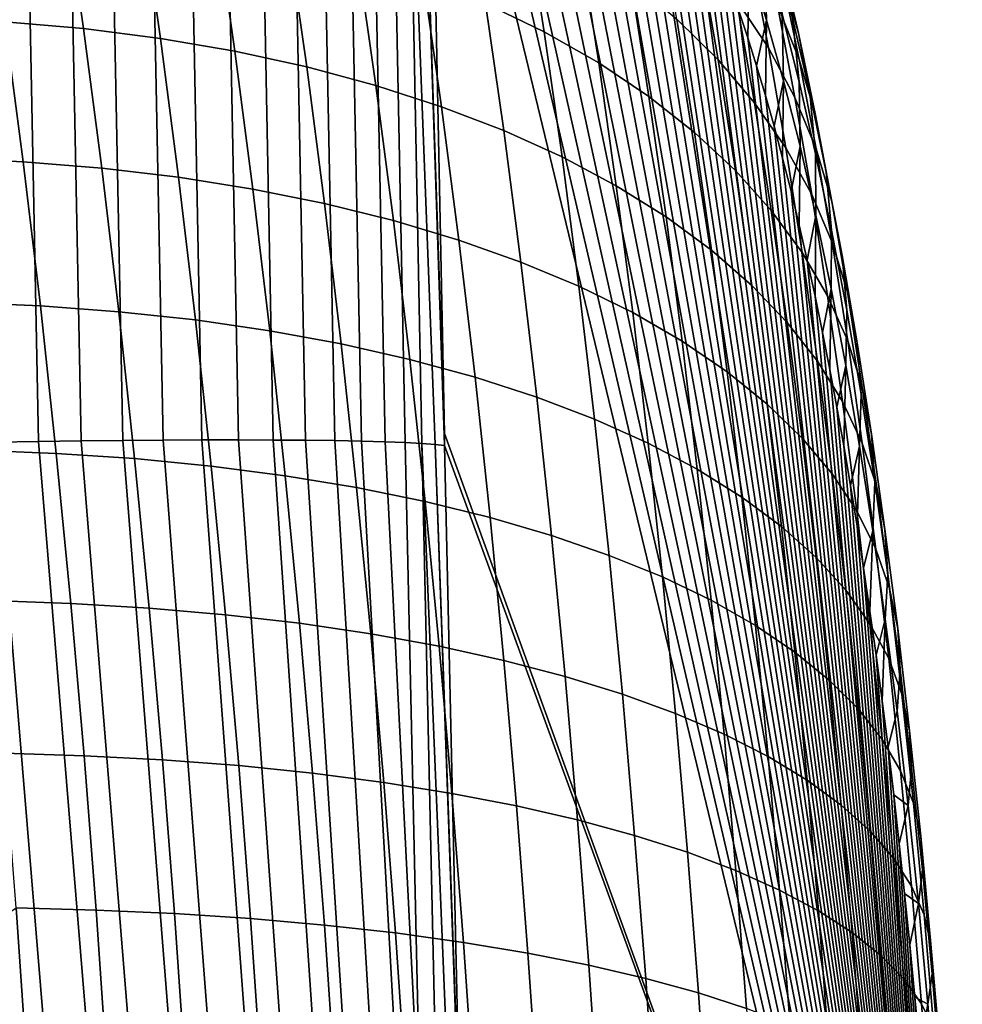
# Model space of a CAD drawing. Header units: metres. Extents: x -23 to 242, y -40 to 23.
# Tile 249 of 256: x 237.65 to 242.35, y 4.29 to 9.2. Entities that reach past the tile are written whole.
import ezdxf

# ---------------------------------------------------------------- set-up
doc = ezdxf.new("R2010")
doc.units = ezdxf.units.M
doc.layers.add('solid_10171013', color=7, linetype='CONTINUOUS')

msp = doc.modelspace()

# ---------------------------------------------------------------- linework, layer by layer
at = {"layer": 'solid_10171013'}
for points in [[(237.671204, 10.625023, 307.917847), (237.454895, 10.62228, 307.946442), (237.524963, 7.091318, 308.080475), (237.741013, 7.094987, 308.05188)], [(237.884201, 10.62686, 307.870483), (237.671204, 10.625023, 307.917847), (237.741013, 7.094987, 308.05188), (237.953781, 7.098006, 308.004578)], [(238.092285, 10.627776, 307.804779), (237.884201, 10.62686, 307.870483), (237.953781, 7.098006, 308.004578), (238.161621, 7.100349, 307.938965)], [(238.293839, 10.627766, 307.721191), (238.092285, 10.627776, 307.804779), (238.161621, 7.100349, 307.938965), (238.362976, 7.102, 307.855469)], [(238.48735, 10.626828, 307.620361), (238.293839, 10.627766, 307.721191), (238.362976, 7.102, 307.855469), (238.55629, 7.102946, 307.754791)], [(238.671356, 10.624971, 307.503052), (238.48735, 10.626828, 307.620361), (238.55629, 7.102946, 307.754791), (238.740112, 7.103179, 307.637634)], [(238.844421, 10.622209, 307.370178), (238.671356, 10.624971, 307.503052), (238.740112, 7.103179, 307.637634), (238.91304, 7.102699, 307.504944)], [(239.005249, 10.618561, 307.222748), (238.844421, 10.622209, 307.370178), (238.91304, 7.102699, 307.504944), (239.073761, 7.101509, 307.357697)], [(239.151123, 10.614108, 307.063629), (239.005249, 10.618561, 307.222748), (239.073761, 7.101509, 307.357697), (239.221054, 7.099617, 307.197021)], [(239.28392, 10.608795, 306.890869), (239.151123, 10.614108, 307.063629), (239.221054, 7.099617, 307.197021), (239.35379, 7.097037, 307.024139)], [(239.401154, 10.602702, 306.707184), (239.28392, 10.608795, 306.890869), (239.35379, 7.097037, 307.024139), (239.470963, 7.093791, 306.840363)], [(239.501938, 10.595874, 306.514038), (239.401154, 10.602702, 306.707184), (239.470963, 7.093791, 306.840363), (239.571701, 7.089902, 306.647095)], [(239.585495, 10.588364, 306.312866), (239.501938, 10.595874, 306.514038), (239.571701, 7.089902, 306.647095), (239.655197, 7.0854, 306.445801)], [(239.585495, 10.588364, 306.312866), (239.720856, 7.080319, 306.238007), (239.768158, 7.075379, 306.025299), (239.651215, 10.580228, 306.105194)], [(239.585495, 10.588364, 306.312866), (239.655197, 7.0854, 306.445801), (239.720856, 7.080319, 306.238007)], [(239.651215, 10.580228, 306.105194), (239.768158, 7.075379, 306.025299), (239.766907, 7.134384, 306.023438)], [(239.651215, 10.580228, 306.105194), (239.766907, 7.134384, 306.023438), (239.698593, 10.571528, 305.892609)], [(239.795334, 10.57997, 305.342682), (239.698593, 10.571528, 305.892609), (239.766907, 7.134384, 306.023438), (242.352341, 0, 292.436615)], [(239.888657, 10.584423, 304.812744), (239.795334, 10.57997, 305.342682), (242.352341, 0, 292.436615)], [(239.978561, 10.58493, 304.302826), (239.888657, 10.584423, 304.812744), (242.352341, 0, 292.436615)], [(240.064972, 10.582175, 303.813141), (239.978561, 10.58493, 304.302826), (242.352341, 0, 292.436615)], [(240.148026, 10.574823, 303.343201), (240.064972, 10.582175, 303.813141), (242.352341, 0, 292.436615)], [(240.22789, 10.561064, 302.892334), (240.148026, 10.574823, 303.343201), (242.352341, 0, 292.436615)], [(240.30452, 10.541436, 302.460693), (240.22789, 10.561064, 302.892334), (242.352341, 0, 292.436615)], [(240.37796, 10.515364, 302.048187), (240.30452, 10.541436, 302.460693), (242.352341, 0, 292.436615)], [(240.448166, 10.48207, 301.655029), (240.37796, 10.515364, 302.048187), (242.352341, 0, 292.436615)], [(240.515091, 10.44184, 301.281586), (240.448166, 10.48207, 301.655029), (242.352341, 0, 292.436615)], [(240.579285, 10.394796, 300.924591), (240.515091, 10.44184, 301.281586), (242.352341, 0, 292.436615)], [(240.640991, 10.340686, 300.582794), (240.579285, 10.394796, 300.924591), (242.352341, 0, 292.436615)], [(240.700073, 10.279716, 300.256897), (240.640991, 10.340686, 300.582794), (242.352341, 0, 292.436615)], [(240.756958, 10.213076, 299.944366), (240.700073, 10.279716, 300.256897), (242.352341, 0, 292.436615)], [(240.811676, 10.14066, 299.644897), (240.756958, 10.213076, 299.944366), (242.352341, 0, 292.436615)], [(240.864227, 10.062765, 299.358643), (240.811676, 10.14066, 299.644897), (242.352341, 0, 292.436615)], [(240.914688, 9.980662, 299.084839), (240.864227, 10.062765, 299.358643), (242.352341, 0, 292.436615)], [(240.962601, 9.894955, 298.82605), (240.914688, 9.980662, 299.084839), (242.352341, 0, 292.436615)], [(239.876038, 9.893079, 290.274933), (240.170349, 9.740917, 290.524384), (240.265045, 9.139294, 290.078094), (239.972397, 9.281159, 289.820709)], [(241.009033, 9.803958, 298.576447), (240.962601, 9.894955, 298.82605), (242.352341, 0, 292.436615)], [(237.475861, 9.867975, 288.518066), (237.86911, 9.831034, 288.644623), (237.966187, 9.156018, 288.195862), (237.573395, 9.190241, 288.067139)], [(237.86911, 9.831034, 288.644623), (238.253036, 9.777748, 288.792175), (238.349487, 9.106612, 288.346405), (237.966187, 9.156018, 288.195862)], [(241.274719, 9.832886, 296.747955), (241.289154, 9.476489, 296.959503), (241.375687, 9.197192, 296.510864), (241.364624, 9.54272, 296.281799)], [(238.253036, 9.777748, 288.792175), (238.625839, 9.708682, 288.960297), (238.721497, 9.042594, 288.51825), (238.349487, 9.106612, 288.346405)], [(241.055206, 9.706055, 298.329315), (241.009033, 9.803958, 298.576447), (242.352341, 0, 292.436615)], [(241.132996, 9.787724, 292.830627), (241.294235, 9.535164, 293.11734), (241.384521, 9.059878, 292.677002), (241.225922, 9.298666, 292.377319)], [(241.357925, 9.825158, 294.600586), (241.445328, 9.519774, 294.867188), (241.534012, 9.133101, 294.422485), (241.449631, 9.425434, 294.140686)], [(240.170349, 9.740917, 290.524384), (240.444382, 9.574994, 290.787781), (240.537247, 8.984628, 290.350098), (240.265045, 9.139294, 290.078094)], [(240.833359, 9.744289, 291.79895), (241.041931, 9.527134, 292.084167), (241.133133, 8.999233, 291.646454), (240.926926, 9.203061, 291.349915)], [(238.625839, 9.708682, 288.960297), (238.985809, 9.624116, 289.148163), (239.080505, 8.964223, 288.710571), (238.721497, 9.042594, 288.51825)], [(241.100708, 9.601887, 298.086975), (241.055206, 9.706055, 298.329315), (242.352341, 0, 292.436615)], [(241.338181, 9.710049, 293.860413), (241.449631, 9.425434, 294.140686), (241.538025, 9.001908, 293.703339), (241.429459, 9.272828, 293.408691)], [(238.985809, 9.624116, 289.148163), (239.331268, 9.524399, 289.354858), (239.42485, 8.87182, 288.922485), (239.080505, 8.964223, 288.710571)], [(241.145905, 9.490602, 297.847504), (241.100708, 9.601887, 298.086975), (242.352341, 0, 292.436615)], [(240.444382, 9.574994, 290.787781), (240.69696, 9.395394, 291.063354), (240.787872, 8.817142, 290.634949), (240.537247, 8.984628, 290.350098)], [(241.294235, 9.535164, 293.11734), (241.429459, 9.272828, 293.408691), (241.516968, 8.811852, 292.981873), (241.384521, 9.059878, 292.677002)], [(241.364624, 9.54272, 296.281799), (241.375687, 9.197192, 296.510864), (241.460144, 8.894472, 296.077576), (241.452377, 9.228221, 295.831512)], [(241.41684, 9.558066, 295.582672), (241.452377, 9.228221, 295.831512), (241.537674, 8.890452, 295.398773), (241.505325, 9.207726, 295.133667)], [(239.331268, 9.524399, 289.354858), (239.660645, 9.409863, 289.579376), (239.75296, 8.765679, 289.152924), (239.42485, 8.87182, 288.922485)], [(241.041931, 9.527134, 292.084167), (241.225922, 9.298666, 292.377319), (241.314667, 8.784799, 291.951538), (241.133133, 8.999233, 291.646454)], [(241.191223, 9.371249, 297.608459), (241.145905, 9.490602, 297.847504), (242.352341, 0, 292.436615)], [(241.445328, 9.519774, 294.867188), (241.505325, 9.207726, 295.133667), (241.590942, 8.834388, 294.704468), (241.534012, 9.133101, 294.422485)], [(241.289154, 9.476489, 296.959503), (241.236496, 9.244228, 297.37088), (241.281357, 9.110351, 297.136627)], [(241.375687, 9.197192, 296.510864), (241.289154, 9.476489, 296.959503), (241.281357, 9.110351, 297.136627), (241.325745, 8.969719, 296.906067)], [(239.660645, 9.409863, 289.579376), (239.972397, 9.281159, 289.820709), (240.063309, 8.646425, 289.400879), (239.75296, 8.765679, 289.152924)], [(240.69696, 9.395394, 291.063354), (240.926926, 9.203061, 291.349915), (241.015747, 8.637736, 290.931427), (240.787872, 8.817142, 290.634949)], [(241.449631, 9.425434, 294.140686), (241.534012, 9.133101, 294.422485), (241.619431, 8.723641, 293.999878), (241.538025, 9.001908, 293.703339)], [(241.236496, 9.244228, 297.37088), (241.191223, 9.371249, 297.608459), (242.352341, 0, 292.436615)], [(241.225922, 9.298666, 292.377319), (241.384521, 9.059878, 292.677002), (241.470673, 8.560681, 292.263672), (241.314667, 8.784799, 291.951538)], [(239.972397, 9.281159, 289.820709), (240.265045, 9.139294, 290.078094), (240.354385, 8.515057, 289.665497), (240.063309, 8.646425, 289.400879)], [(241.281357, 9.110351, 297.136627), (241.236496, 9.244228, 297.37088), (242.352341, 0, 292.436615)], [(241.429459, 9.272828, 293.408691), (241.538025, 9.001908, 293.703339), (241.622681, 8.555716, 293.290436), (241.516968, 8.811852, 292.981873)], [(237.172668, 9.211256, 287.962097), (237.573395, 9.190241, 288.067139), (237.664963, 8.490739, 287.65332), (237.264511, 8.510321, 287.546936)], [(237.573395, 9.190241, 288.067139), (237.966187, 9.156018, 288.195862), (238.057312, 8.459294, 287.784088), (237.664963, 8.490739, 287.65332)], [(240.926926, 9.203061, 291.349915), (241.133133, 8.999233, 291.646454), (241.219757, 8.447623, 291.238403), (241.015747, 8.637736, 290.931427)], [(241.375687, 9.197192, 296.510864), (241.325745, 8.969719, 296.906067), (241.36969, 8.822351, 296.679077)], [(241.460144, 8.894472, 296.077576), (241.375687, 9.197192, 296.510864), (241.36969, 8.822351, 296.679077), (241.412933, 8.669097, 296.456909)], [(241.452377, 9.228221, 295.831512), (241.460144, 8.894472, 296.077576), (241.542191, 8.569415, 295.661285), (241.537674, 8.890452, 295.398773)], [(241.505325, 9.207726, 295.133667), (241.537674, 8.890452, 295.398773), (241.620132, 8.530666, 294.985352), (241.590942, 8.834388, 294.704468)], [(237.966187, 9.156018, 288.195862), (238.349487, 9.106612, 288.346405), (238.440033, 8.413848, 287.937378), (238.057312, 8.459294, 287.784088)], [(240.265045, 9.139294, 290.078094), (240.537247, 8.984628, 290.350098), (240.624908, 8.371869, 289.945343), (240.354385, 8.515057, 289.665497)], [(238.349487, 9.106612, 288.346405), (238.721497, 9.042594, 288.51825), (238.811295, 8.354981, 288.11264), (238.440033, 8.413848, 287.937378)], [(241.325745, 8.969719, 296.906067), (241.281357, 9.110351, 297.136627), (242.352341, 0, 292.436615)], [(241.534012, 9.133101, 294.422485), (241.590942, 8.834388, 294.704468), (241.673309, 8.439301, 294.296906), (241.619431, 8.723641, 293.999878)], [(238.721497, 9.042594, 288.51825), (239.080505, 8.964223, 288.710571), (239.169418, 8.282932, 288.309082), (238.811295, 8.354981, 288.11264)], [(241.384521, 9.059878, 292.677002), (241.516968, 8.811852, 292.981873), (241.600449, 8.327895, 292.581421), (241.470673, 8.560681, 292.263672)], [(241.133133, 8.999233, 291.646454), (241.314667, 8.784799, 291.951538), (241.398956, 8.247625, 291.554474), (241.219757, 8.447623, 291.238403)], [(241.538025, 9.001908, 293.703339), (241.619431, 8.723641, 293.999878), (241.701172, 8.292636, 293.601288), (241.622681, 8.555716, 293.290436)], [(239.080505, 8.964223, 288.710571), (239.42485, 8.87182, 288.922485), (239.512726, 8.197992, 288.525787), (239.169418, 8.282932, 288.309082)], [(240.537247, 8.984628, 290.350098), (240.787872, 8.817142, 290.634949), (240.873718, 8.216738, 290.238678), (240.624908, 8.371869, 289.945343)], [(241.36969, 8.822351, 296.679077), (241.325745, 8.969719, 296.906067), (242.352341, 0, 292.436615)], [(241.460144, 8.894472, 296.077576), (241.412933, 8.669097, 296.456909), (241.455536, 8.509671, 296.239349)], [(241.542191, 8.569415, 295.661285), (241.460144, 8.894472, 296.077576), (241.455536, 8.509671, 296.239349), (241.497391, 8.344601, 296.026886)], [(239.42485, 8.87182, 288.922485), (239.75296, 8.765679, 289.152924), (239.839645, 8.100415, 288.761627), (239.512726, 8.197992, 288.525787)], [(241.537674, 8.890452, 295.398773), (241.542191, 8.569415, 295.661285), (241.621475, 8.223341, 295.263824), (241.620132, 8.530666, 294.985352)], [(240.787872, 8.817142, 290.634949), (241.015747, 8.637736, 290.931427), (241.09964, 8.050516, 290.54422), (240.873718, 8.216738, 290.238678)], [(241.412933, 8.669097, 296.456909), (241.36969, 8.822351, 296.679077), (242.352341, 0, 292.436615)], [(241.516968, 8.811852, 292.981873), (241.622681, 8.555716, 293.290436), (241.7034, 8.087498, 292.90332), (241.600449, 8.327895, 292.581421)], [(241.590942, 8.834388, 294.704468), (241.620132, 8.530666, 294.985352), (241.699417, 8.150193, 294.593109), (241.673309, 8.439301, 294.296906)], [(239.75296, 8.765679, 289.152924), (240.063309, 8.646425, 289.400879), (240.148666, 7.990801, 289.015625), (239.839645, 8.100415, 288.761627)], [(241.314667, 8.784799, 291.951538), (241.470673, 8.560681, 292.263672), (241.552551, 8.038598, 291.878082), (241.398956, 8.247625, 291.554474)], [(241.619431, 8.723641, 293.999878), (241.673309, 8.439301, 294.296906), (241.75206, 8.023818, 293.912964), (241.701172, 8.292636, 293.601288)], [(241.455536, 8.509671, 296.239349), (241.412933, 8.669097, 296.456909), (242.352341, 0, 292.436615)], [(240.063309, 8.646425, 289.400879), (240.354385, 8.515057, 289.665497), (240.438293, 7.870142, 289.286865), (240.148666, 7.990801, 289.015625)], [(241.015747, 8.637736, 290.931427), (241.219757, 8.447623, 291.238403), (241.30159, 7.874391, 290.860779), (241.09964, 8.050516, 290.54422)], [(241.470673, 8.560681, 292.263672), (241.600449, 8.327895, 292.581421), (241.67981, 7.821483, 292.207764), (241.552551, 8.038598, 291.878082)], [(241.542191, 8.569415, 295.661285), (241.497391, 8.344601, 296.026886), (241.538269, 8.174917, 295.820618)], [(241.621475, 8.223341, 295.263824), (241.542191, 8.569415, 295.661285), (241.538269, 8.174917, 295.820618), (241.578278, 8.000091, 295.620148)], [(241.622681, 8.555716, 293.290436), (241.701172, 8.292636, 293.601288), (241.779037, 7.840585, 293.227844), (241.7034, 8.087498, 292.90332)], [(237.264511, 8.510321, 287.546936), (237.664963, 8.490739, 287.65332), (237.750427, 7.771594, 287.277069), (237.35025, 7.789699, 287.169373)], [(240.354385, 8.515057, 289.665497), (240.624908, 8.371869, 289.945343), (240.70723, 7.738664, 289.573914), (240.438293, 7.870142, 289.286865)], [(241.497391, 8.344601, 296.026886), (241.455536, 8.509671, 296.239349), (242.352341, 0, 292.436615)], [(241.620132, 8.530666, 294.985352), (241.621475, 8.223341, 295.263824), (241.697617, 7.857658, 294.887085), (241.699417, 8.150193, 294.593109)], [(237.664963, 8.490739, 287.65332), (238.057312, 8.459294, 287.784088), (238.142365, 7.742989, 287.409729), (237.750427, 7.771594, 287.277069)], [(238.057312, 8.459294, 287.784088), (238.440033, 8.413848, 287.937378), (238.524536, 7.701585, 287.565521), (238.142365, 7.742989, 287.409729)], [(238.440033, 8.413848, 287.937378), (238.811295, 8.354981, 288.11264), (238.895111, 7.647972, 287.743958), (238.524536, 7.701585, 287.565521)], [(241.219757, 8.447623, 291.238403), (241.398956, 8.247625, 291.554474), (241.478622, 7.689119, 291.18689), (241.30159, 7.874391, 290.860779)], [(241.673309, 8.439301, 294.296906), (241.699417, 8.150193, 294.593109), (241.775116, 7.750502, 294.22403), (241.75206, 8.023818, 293.912964)], [(238.811295, 8.354981, 288.11264), (239.169418, 8.282932, 288.309082), (239.252396, 7.582363, 287.944153), (238.895111, 7.647972, 287.743958)], [(240.624908, 8.371869, 289.945343), (240.873718, 8.216738, 290.238678), (240.954346, 7.596136, 289.875), (240.70723, 7.738664, 289.573914)], [(241.538269, 8.174917, 295.820618), (241.497391, 8.344601, 296.026886), (242.352341, 0, 292.436615)], [(241.600449, 8.327895, 292.581421), (241.7034, 8.087498, 292.90332), (241.780151, 7.597267, 292.541931), (241.67981, 7.821483, 292.207764)], [(239.169418, 8.282932, 288.309082), (239.512726, 8.197992, 288.525787), (239.594727, 7.505024, 288.165192), (239.252396, 7.582363, 287.944153)], [(241.701172, 8.292636, 293.601288), (241.75206, 8.023818, 293.912964), (241.827026, 7.588287, 293.553497), (241.779037, 7.840585, 293.227844)], [(240.873718, 8.216738, 290.238678), (241.09964, 8.050516, 290.54422), (241.178452, 7.443367, 290.188782), (240.954346, 7.596136, 289.875)], [(241.398956, 8.247625, 291.554474), (241.552551, 8.038598, 291.878082), (241.629959, 7.495484, 291.520996), (241.478622, 7.689119, 291.18689)], [(241.621475, 8.223341, 295.263824), (241.578278, 8.000091, 295.620148), (241.617233, 7.821155, 295.426208)], [(241.697617, 7.857658, 294.887085), (241.621475, 8.223341, 295.263824), (241.617233, 7.821155, 295.426208), (241.654922, 7.639423, 295.239868)], [(239.512726, 8.197992, 288.525787), (239.839645, 8.100415, 288.761627), (239.920547, 7.416167, 288.405975), (239.594727, 7.505024, 288.165192)], [(241.578278, 8.000091, 295.620148), (241.538269, 8.174917, 295.820618), (242.352341, 0, 292.436615)], [(241.699417, 8.150193, 294.593109), (241.697617, 7.857658, 294.887085), (241.770248, 7.473951, 294.533081), (241.775116, 7.750502, 294.22403)], [(239.839645, 8.100415, 288.761627), (240.148666, 7.990801, 289.015625), (240.228348, 7.316367, 288.665497), (239.920547, 7.416167, 288.405975)], [(241.7034, 8.087498, 292.90332), (241.779037, 7.840585, 293.227844), (241.853134, 7.366972, 292.879059), (241.780151, 7.597267, 292.541931)], [(241.09964, 8.050516, 290.54422), (241.30159, 7.874391, 290.860779), (241.378479, 7.281516, 290.514099), (241.178452, 7.443367, 290.188782)], [(241.552551, 8.038598, 291.878082), (241.67981, 7.821483, 292.207764), (241.754868, 7.294358, 291.861542), (241.629959, 7.495484, 291.520996)], [(241.75206, 8.023818, 293.912964), (241.775116, 7.750502, 294.22403), (241.847137, 7.331767, 293.878784), (241.827026, 7.588287, 293.553497)], [(240.148666, 7.990801, 289.015625), (240.438293, 7.870142, 289.286865), (240.516617, 7.206604, 288.942749), (240.228348, 7.316367, 288.665497)], [(241.617233, 7.821155, 295.426208), (241.578278, 8.000091, 295.620148), (242.352341, 0, 292.436615)], [(240.438293, 7.870142, 289.286865), (240.70723, 7.738664, 289.573914), (240.784088, 7.08704, 289.236328), (240.516617, 7.206604, 288.942749)], [(241.30159, 7.874391, 290.860779), (241.478622, 7.689119, 291.18689), (241.553497, 7.11127, 290.849365), (241.378479, 7.281516, 290.514099)], [(241.654922, 7.639423, 295.239868), (241.617233, 7.821155, 295.426208), (242.352341, 0, 292.436615)], [(241.697617, 7.857658, 294.887085), (241.654922, 7.639423, 295.239868), (241.691376, 7.454579, 295.060974)], [(241.67981, 7.821483, 292.207764), (241.780151, 7.597267, 292.541931), (241.852798, 7.086653, 292.206909), (241.754868, 7.294358, 291.861542)], [(241.770248, 7.473951, 294.533081), (241.697617, 7.857658, 294.887085), (241.691376, 7.454579, 295.060974), (241.726822, 7.265758, 294.888428)], [(241.779037, 7.840585, 293.227844), (241.827026, 7.588287, 293.553497), (241.898392, 7.131651, 293.21756), (241.853134, 7.366972, 292.879059)], [(237.35025, 7.789699, 287.169373), (237.750427, 7.771594, 287.277069), (237.829575, 7.036026, 286.939148), (237.429657, 7.052618, 286.8302)], [(237.750427, 7.771594, 287.277069), (238.142365, 7.742989, 287.409729), (238.22113, 7.010295, 287.073517), (237.829575, 7.036026, 286.939148)], [(238.142365, 7.742989, 287.409729), (238.524536, 7.701585, 287.565521), (238.602783, 6.972976, 287.231628), (238.22113, 7.010295, 287.073517)], [(240.70723, 7.738664, 289.573914), (240.954346, 7.596136, 289.875), (241.029617, 6.957334, 289.544434), (240.784088, 7.08704, 289.236328)], [(241.775116, 7.750502, 294.22403), (241.770248, 7.473951, 294.533081), (241.839279, 7.072212, 294.202148), (241.847137, 7.331767, 293.878784)], [(238.524536, 7.701585, 287.565521), (238.895111, 7.647972, 287.743958), (238.972717, 6.924663, 287.412903), (238.602783, 6.972976, 287.231628)], [(241.478622, 7.689119, 291.18689), (241.629959, 7.495484, 291.520996), (241.702728, 6.933344, 291.193024), (241.553497, 7.11127, 290.849365)], [(238.895111, 7.647972, 287.743958), (239.252396, 7.582363, 287.944153), (239.329224, 6.865548, 287.616486), (238.972717, 6.924663, 287.412903)], [(241.691376, 7.454579, 295.060974), (241.654922, 7.639423, 295.239868), (242.352341, 0, 292.436615)], [(239.252396, 7.582363, 287.944153), (239.594727, 7.505024, 288.165192), (239.67067, 6.795869, 287.841431), (239.329224, 6.865548, 287.616486)], [(240.954346, 7.596136, 289.875), (241.178452, 7.443367, 290.188782), (241.252045, 6.818251, 289.865692), (241.029617, 6.957334, 289.544434)], [(241.780151, 7.597267, 292.541931), (241.853134, 7.366972, 292.879059), (241.923294, 6.873316, 292.555542), (241.852798, 7.086653, 292.206909)], [(241.827026, 7.588287, 293.553497), (241.847137, 7.331767, 293.878784), (241.915741, 6.892387, 293.555908), (241.898392, 7.131651, 293.21756)], [(239.594727, 7.505024, 288.165192), (239.920547, 7.416167, 288.405975), (239.995483, 6.715796, 288.08667), (239.67067, 6.795869, 287.841431)], [(241.629959, 7.495484, 291.520996), (241.754868, 7.294358, 291.861542), (241.82547, 6.748537, 291.543488), (241.702728, 6.933344, 291.193024)], [(241.770248, 7.473951, 294.533081), (241.726822, 7.265758, 294.888428), (241.761307, 7.072865, 294.721924)], [(241.839279, 7.072212, 294.202148), (241.770248, 7.473951, 294.533081), (241.761307, 7.072865, 294.721924), (241.794815, 6.875933, 294.561615)], [(241.178452, 7.443367, 290.188782), (241.378479, 7.281516, 290.514099), (241.450287, 6.670918, 290.198914), (241.252045, 6.818251, 289.865692)], [(241.726822, 7.265758, 294.888428), (241.691376, 7.454579, 295.060974), (242.352341, 0, 292.436615)], [(239.920547, 7.416167, 288.405975), (240.228348, 7.316367, 288.665497), (240.302139, 6.625875, 288.351074), (239.995483, 6.715796, 288.08667)], [(241.847137, 7.331767, 293.878784), (241.839279, 7.072212, 294.202148), (241.905106, 6.650288, 293.892487), (241.915741, 6.892387, 293.555908)], [(241.853134, 7.366972, 292.879059), (241.898392, 7.131651, 293.21756), (241.966034, 6.65532, 292.905792), (241.923294, 6.873316, 292.555542)], [(240.228348, 7.316367, 288.665497), (240.516617, 7.206604, 288.942749), (240.589188, 6.52708, 288.633728), (240.302139, 6.625875, 288.351074)], [(241.378479, 7.281516, 290.514099), (241.553497, 7.11127, 290.849365), (241.623444, 6.515956, 290.54248), (241.450287, 6.670918, 290.198914)], [(241.754868, 7.294358, 291.861542), (241.852798, 7.086653, 292.206909), (241.921143, 6.557685, 291.899078), (241.82547, 6.748537, 291.543488)], [(241.761307, 7.072865, 294.721924), (241.726822, 7.265758, 294.888428), (242.352341, 0, 292.436615)], [(240.516617, 7.206604, 288.942749), (240.784088, 7.08704, 289.236328), (240.855301, 6.419502, 288.933105), (240.589188, 6.52708, 288.633728)], [(239.766907, 7.134384, 306.023438), (239.768158, 7.075379, 306.025299), (242.352341, 0, 292.436615)], [(241.898392, 7.131651, 293.21756), (241.915741, 6.892387, 293.555908), (241.98082, 6.433669, 293.256042), (241.966034, 6.65532, 292.905792)], [(237.307236, 7.087024, 308.090118), (237.603088, 3.552705, 308.166901), (237.819183, 3.55727, 308.138367), (237.524963, 7.091318, 308.080475)], [(237.524963, 7.091318, 308.080475), (237.819183, 3.55727, 308.138367), (238.031982, 3.561426, 308.091095), (237.741013, 7.094987, 308.05188)], [(237.741013, 7.094987, 308.05188), (238.031982, 3.561426, 308.091095), (238.239853, 3.565142, 308.025452), (237.953781, 7.098006, 308.004578)], [(237.953781, 7.098006, 308.004578), (238.239853, 3.565142, 308.025452), (238.441238, 3.568389, 307.941956), (238.161621, 7.100349, 307.938965)], [(238.161621, 7.100349, 307.938965), (238.441238, 3.568389, 307.941956), (238.634583, 3.571142, 307.841248), (238.362976, 7.102, 307.855469)], [(238.362976, 7.102, 307.855469), (238.634583, 3.571142, 307.841248), (238.81842, 3.573381, 307.72406), (238.55629, 7.102946, 307.754791)], [(238.55629, 7.102946, 307.754791), (238.81842, 3.573381, 307.72406), (238.991364, 3.575088, 307.591309), (238.740112, 7.103179, 307.637634)], [(238.740112, 7.103179, 307.637634), (238.991364, 3.575088, 307.591309), (239.152084, 3.57625, 307.444), (238.91304, 7.102699, 307.504944)], [(238.91304, 7.102699, 307.504944), (239.152084, 3.57625, 307.444), (239.299377, 3.576859, 307.283234), (239.073761, 7.101509, 307.357697)], [(239.073761, 7.101509, 307.357697), (239.299377, 3.576859, 307.283234), (239.432098, 3.57691, 307.11026), (239.221054, 7.099617, 307.197021)], [(239.221054, 7.099617, 307.197021), (239.432098, 3.57691, 307.11026), (239.549255, 3.576403, 306.926392), (239.35379, 7.097037, 307.024139)], [(239.35379, 7.097037, 307.024139), (239.549255, 3.576403, 306.926392), (239.649963, 3.575341, 306.733032), (239.470963, 7.093791, 306.840363)], [(239.571701, 7.089902, 306.647095), (239.470963, 7.093791, 306.840363), (239.649963, 3.575341, 306.733032)], [(239.655197, 7.0854, 306.445801), (239.571701, 7.089902, 306.647095), (239.649963, 3.575341, 306.733032), (239.733429, 3.573732, 306.531616)], [(239.655197, 7.0854, 306.445801), (239.799042, 3.57159, 306.3237), (239.846298, 3.569089, 306.11087), (239.720856, 7.080319, 306.238007)], [(239.655197, 7.0854, 306.445801), (239.733429, 3.573732, 306.531616), (239.799042, 3.57159, 306.3237)], [(239.720856, 7.080319, 306.238007), (239.846298, 3.569089, 306.11087), (239.845261, 3.613353, 306.110107)], [(239.720856, 7.080319, 306.238007), (239.845261, 3.613353, 306.110107), (239.768158, 7.075379, 306.025299)], [(239.768158, 7.075379, 306.025299), (239.845261, 3.613353, 306.110107), (242.352341, 0, 292.436615)], [(240.784088, 7.08704, 289.236328), (241.029617, 6.957334, 289.544434), (241.09938, 6.302696, 289.247467), (240.855301, 6.419502, 288.933105)], [(241.553497, 7.11127, 290.849365), (241.702728, 6.933344, 291.193024), (241.770721, 6.354005, 290.894806), (241.623444, 6.515956, 290.54248)], [(241.852798, 7.086653, 292.206909), (241.923294, 6.873316, 292.555542), (241.989334, 6.361658, 292.258179), (241.921143, 6.557685, 291.899078)], [(237.429657, 7.052618, 286.8302), (237.829575, 7.036026, 286.939148), (237.902313, 6.287038, 286.639587), (237.502625, 6.302103, 286.52951)], [(237.829575, 7.036026, 286.939148), (238.22113, 7.010295, 287.073517), (238.293518, 6.264189, 286.775543), (237.902313, 6.287038, 286.639587)], [(241.794815, 6.875933, 294.561615), (241.761307, 7.072865, 294.721924), (242.352341, 0, 292.436615)], [(241.839279, 7.072212, 294.202148), (241.794815, 6.875933, 294.561615), (241.827621, 6.673194, 294.406128)], [(241.905106, 6.650288, 293.892487), (241.839279, 7.072212, 294.202148), (241.827621, 6.673194, 294.406128), (241.859848, 6.464067, 294.254883)], [(238.22113, 7.010295, 287.073517), (238.602783, 6.972976, 287.231628), (238.674698, 6.230958, 286.935699), (238.293518, 6.264189, 286.775543)], [(238.602783, 6.972976, 287.231628), (238.972717, 6.924663, 287.412903), (239.044037, 6.187945, 287.119507), (238.674698, 6.230958, 286.935699)], [(241.029617, 6.957334, 289.544434), (241.252045, 6.818251, 289.865692), (241.320267, 6.17738, 289.575439), (241.09938, 6.302696, 289.247467)], [(241.702728, 6.933344, 291.193024), (241.82547, 6.748537, 291.543488), (241.891434, 6.18579, 291.254211), (241.770721, 6.354005, 290.894806)], [(238.972717, 6.924663, 287.412903), (239.329224, 6.865548, 287.616486), (239.399841, 6.135321, 287.326111), (239.044037, 6.187945, 287.119507)], [(241.915741, 6.892387, 293.555908), (241.905106, 6.650288, 293.892487), (241.967575, 6.209388, 293.604675), (241.98082, 6.433669, 293.256042)], [(239.329224, 6.865548, 287.616486), (239.67067, 6.795869, 287.841431), (239.740479, 6.073293, 287.554535), (239.399841, 6.135321, 287.326111)], [(241.827621, 6.673194, 294.406128), (241.794815, 6.875933, 294.561615), (242.352341, 0, 292.436615)], [(241.923294, 6.873316, 292.555542), (241.966034, 6.65532, 292.905792), (242.029724, 6.16135, 292.619141), (241.989334, 6.361658, 292.258179)], [(239.67067, 6.795869, 287.841431), (239.995483, 6.715796, 288.08667), (240.064362, 6.001992, 287.80368), (239.740479, 6.073293, 287.554535)], [(241.252045, 6.818251, 289.865692), (241.450287, 6.670918, 290.198914), (241.516876, 6.044647, 289.91571), (241.320267, 6.17738, 289.575439)], [(241.82547, 6.748537, 291.543488), (241.921143, 6.557685, 291.899078), (241.985031, 6.012072, 291.619049), (241.891434, 6.18579, 291.254211)], [(239.995483, 6.715796, 288.08667), (240.302139, 6.625875, 288.351074), (240.369995, 5.921937, 288.072449), (240.064362, 6.001992, 287.80368)], [(241.450287, 6.670918, 290.198914), (241.623444, 6.515956, 290.54248), (241.688324, 5.905051, 290.266663), (241.516876, 6.044647, 289.91571)], [(241.859848, 6.464067, 294.254883), (241.827621, 6.673194, 294.406128), (242.352341, 0, 292.436615)], [(241.905106, 6.650288, 293.892487), (241.859848, 6.464067, 294.254883), (241.891388, 6.249087, 294.10849)], [(241.967575, 6.209388, 293.604675), (241.905106, 6.650288, 293.892487), (241.891388, 6.249087, 294.10849), (241.922165, 6.028317, 293.967163)], [(241.966034, 6.65532, 292.905792), (241.98082, 6.433669, 293.256042), (242.042099, 5.957682, 292.980255), (242.029724, 6.16135, 292.619141)], [(240.302139, 6.625875, 288.351074), (240.589188, 6.52708, 288.633728), (240.655899, 5.834088, 288.359833), (240.369995, 5.921937, 288.072449)], [(241.921143, 6.557685, 291.899078), (241.989334, 6.361658, 292.258179), (242.051086, 5.833641, 291.98761), (241.985031, 6.012072, 291.619049)], [(240.589188, 6.52708, 288.633728), (240.855301, 6.419502, 288.933105), (240.920807, 5.738472, 288.664337), (240.655899, 5.834088, 288.359833)], [(241.623444, 6.515956, 290.54248), (241.770721, 6.354005, 290.894806), (241.833817, 5.759158, 290.626648), (241.688324, 5.905051, 290.266663)], [(241.891388, 6.249087, 294.10849), (241.859848, 6.464067, 294.254883), (242.352341, 0, 292.436615)], [(240.855301, 6.419502, 288.933105), (241.09938, 6.302696, 289.247467), (241.163574, 5.63454, 288.984192), (240.920807, 5.738472, 288.664337)], [(241.98082, 6.433669, 293.256042), (241.967575, 6.209388, 293.604675), (242.026443, 5.751596, 293.339844), (242.042099, 5.957682, 292.980255)], [(241.770721, 6.354005, 290.894806), (241.891434, 6.18579, 291.254211), (241.952682, 5.607619, 290.994019), (241.833817, 5.759158, 290.626648)], [(241.989334, 6.361658, 292.258179), (242.029724, 6.16135, 292.619141), (242.089294, 5.651309, 292.358215), (242.051086, 5.833641, 291.98761)], [(237.502625, 6.302103, 286.52951), (237.902313, 6.287038, 286.639587), (237.968658, 5.526902, 286.37796), (237.569199, 5.540438, 286.266815)], [(241.09938, 6.302696, 289.247467), (241.320267, 6.17738, 289.575439), (241.383057, 5.52296, 289.318024), (241.163574, 5.63454, 288.984192)], [(237.902313, 6.287038, 286.639587), (238.293518, 6.264189, 286.775543), (238.359543, 5.506924, 286.515289), (237.968658, 5.526902, 286.37796)], [(238.293518, 6.264189, 286.775543), (238.674698, 6.230958, 286.935699), (238.740295, 5.477765, 286.677277), (238.359543, 5.506924, 286.515289)], [(241.922165, 6.028317, 293.967163), (241.891388, 6.249087, 294.10849), (242.352341, 0, 292.436615)], [(238.674698, 6.230958, 286.935699), (239.044037, 6.187945, 287.119507), (239.1091, 5.440031, 286.863342), (238.740295, 5.477765, 286.677277)], [(241.967575, 6.209388, 293.604675), (241.922165, 6.028317, 293.967163), (241.952225, 5.801696, 293.830841)], [(242.026443, 5.751596, 293.339844), (241.967575, 6.209388, 293.604675), (241.952225, 5.801696, 293.830841), (241.981522, 5.569347, 293.699738)], [(239.044037, 6.187945, 287.119507), (239.399841, 6.135321, 287.326111), (239.464264, 5.393869, 287.072601), (239.1091, 5.440031, 286.863342)], [(241.320267, 6.17738, 289.575439), (241.516876, 6.044647, 289.91571), (241.578186, 5.404795, 289.664459), (241.383057, 5.52296, 289.318024)], [(241.891434, 6.18579, 291.254211), (241.985031, 6.012072, 291.619049), (242.044373, 5.451118, 291.367065), (241.952682, 5.607619, 290.994019)], [(242.029724, 6.16135, 292.619141), (242.042099, 5.957682, 292.980255), (242.099457, 5.465915, 292.729126), (242.089294, 5.651309, 292.358215)], [(239.399841, 6.135321, 287.326111), (239.740479, 6.073293, 287.554535), (239.804153, 5.339458, 287.304077), (239.464264, 5.393869, 287.072601)], [(239.740479, 6.073293, 287.554535), (240.064362, 6.001992, 287.80368), (240.127197, 5.27689, 287.556641), (239.804153, 5.339458, 287.304077)], [(241.516876, 6.044647, 289.91571), (241.688324, 5.905051, 290.266663), (241.748093, 5.280528, 290.021912), (241.578186, 5.404795, 289.664459)], [(240.064362, 6.001992, 287.80368), (240.369995, 5.921937, 288.072449), (240.4319, 5.206656, 287.829193), (240.127197, 5.27689, 287.556641)], [(241.952225, 5.801696, 293.830841), (241.922165, 6.028317, 293.967163), (242.352341, 0, 292.436615)], [(241.985031, 6.012072, 291.619049), (242.051086, 5.833641, 291.98761), (242.108475, 5.290362, 291.744049), (242.044373, 5.451118, 291.367065)], [(242.042099, 5.957682, 292.980255), (242.026443, 5.751596, 293.339844), (242.081558, 5.278314, 293.098633), (242.099457, 5.465915, 292.729126)], [(240.369995, 5.921937, 288.072449), (240.655899, 5.834088, 288.359833), (240.716797, 5.129704, 288.120697), (240.4319, 5.206656, 287.829193)], [(241.688324, 5.905051, 290.266663), (241.833817, 5.759158, 290.626648), (241.891968, 5.150652, 290.388641), (241.748093, 5.280528, 290.021912)], [(240.655899, 5.834088, 288.359833), (240.920807, 5.738472, 288.664337), (240.980606, 5.045994, 288.429657), (240.716797, 5.129704, 288.120697)], [(241.981522, 5.569347, 293.699738), (241.952225, 5.801696, 293.830841), (242.352341, 0, 292.436615)], [(242.051086, 5.833641, 291.98761), (242.089294, 5.651309, 292.358215), (242.144699, 5.126085, 292.123199), (242.108475, 5.290362, 291.744049)], [(241.833817, 5.759158, 290.626648), (241.952682, 5.607619, 290.994019), (242.009155, 5.015745, 290.763), (241.891968, 5.150652, 290.388641)], [(242.081558, 5.278314, 293.098633), (242.026443, 5.751596, 293.339844), (241.981522, 5.569347, 293.699738), (242.009964, 5.331486, 293.574341)], [(240.920807, 5.738472, 288.664337), (241.163574, 5.63454, 288.984192), (241.222183, 4.954876, 288.754333), (240.980606, 5.045994, 288.429657)], [(242.089294, 5.651309, 292.358215), (242.099457, 5.465915, 292.729126), (242.152847, 4.959038, 292.502777), (242.144699, 5.126085, 292.123199)], [(241.163574, 5.63454, 288.984192), (241.383057, 5.52296, 289.318024), (241.440399, 4.856971, 289.093262), (241.222183, 4.954876, 288.754333)], [(241.952682, 5.607619, 290.994019), (242.044373, 5.451118, 291.367065), (242.099136, 4.876412, 291.143219), (242.009155, 5.015745, 290.763)], [(242.009964, 5.331486, 293.574341), (241.981522, 5.569347, 293.699738), (242.352341, 0, 292.436615)], [(237.569199, 5.540438, 286.266815), (237.968658, 5.526902, 286.37796), (238.028702, 4.757031, 286.153564), (237.629456, 4.769037, 286.041443)], [(237.968658, 5.526902, 286.37796), (238.359543, 5.506924, 286.515289), (238.419281, 4.739922, 286.292145), (238.028702, 4.757031, 286.153564)], [(238.359543, 5.506924, 286.515289), (238.740295, 5.477765, 286.677277), (238.799637, 4.714829, 286.45575), (238.419281, 4.739922, 286.292145)], [(241.383057, 5.52296, 289.318024), (241.578186, 5.404795, 289.664459), (241.634201, 4.753308, 289.445068), (241.440399, 4.856971, 289.093262)], [(238.740295, 5.477765, 286.677277), (239.1091, 5.440031, 286.863342), (239.167953, 4.682366, 286.643799), (238.799637, 4.714829, 286.45575)], [(242.099457, 5.465915, 292.729126), (242.081558, 5.278314, 293.098633), (242.132904, 4.789993, 292.881073), (242.152847, 4.959038, 292.502777)], [(239.1091, 5.440031, 286.863342), (239.464264, 5.393869, 287.072601), (239.522537, 4.642654, 286.855377), (239.167953, 4.682366, 286.643799)], [(241.578186, 5.404795, 289.664459), (241.748093, 5.280528, 290.021912), (241.802704, 4.644303, 289.808105), (241.634201, 4.753308, 289.445068)], [(242.044373, 5.451118, 291.367065), (242.108475, 5.290362, 291.744049), (242.161469, 4.733283, 291.527527), (242.099136, 4.876412, 291.143219)], [(239.464264, 5.393869, 287.072601), (239.804153, 5.339458, 287.304077), (239.861755, 4.595847, 287.089508), (239.522537, 4.642654, 286.855377)], [(239.804153, 5.339458, 287.304077), (240.127197, 5.27689, 287.556641), (240.184052, 4.541996, 287.345062), (239.861755, 4.595847, 287.089508)], [(242.037567, 5.088173, 293.454468), (242.009964, 5.331486, 293.574341), (242.352341, 0, 292.436615)], [(242.081558, 5.278314, 293.098633), (242.009964, 5.331486, 293.574341), (242.037567, 5.088173, 293.454468)], [(240.127197, 5.27689, 287.556641), (240.4319, 5.206656, 287.829193), (240.4879, 4.481565, 287.620911), (240.184052, 4.541996, 287.345062)], [(241.748093, 5.280528, 290.021912), (241.891968, 5.150652, 290.388641), (241.945129, 4.530375, 290.180695), (241.802704, 4.644303, 289.808105)], [(242.132904, 4.789993, 292.881073), (242.081558, 5.278314, 293.098633), (242.037567, 5.088173, 293.454468), (242.064331, 4.839005, 293.34024)], [(242.108475, 5.290362, 291.744049), (242.144699, 5.126085, 292.123199), (242.195877, 4.587006, 291.914185), (242.161469, 4.733283, 291.527527)], [(240.4319, 5.206656, 287.829193), (240.716797, 5.129704, 288.120697), (240.771881, 4.41549, 287.915985), (240.4879, 4.481565, 287.620911)], [(240.716797, 5.129704, 288.120697), (240.980606, 5.045994, 288.429657), (241.034698, 4.343665, 288.22876), (240.771881, 4.41549, 287.915985)], [(241.891968, 5.150652, 290.388641), (242.009155, 5.015745, 290.763), (242.060822, 4.412028, 290.561066), (241.945129, 4.530375, 290.180695)], [(242.144699, 5.126085, 292.123199), (242.152847, 4.959038, 292.502777), (242.202209, 4.43825, 292.301361), (242.195877, 4.587006, 291.914185)], [(242.064331, 4.839005, 293.34024), (242.037567, 5.088173, 293.454468), (242.352341, 0, 292.436615)], [(240.980606, 5.045994, 288.429657), (241.222183, 4.954876, 288.754333), (241.275208, 4.265339, 288.557556), (241.034698, 4.343665, 288.22876)], [(242.009155, 5.015745, 290.763), (242.099136, 4.876412, 291.143219), (242.149231, 4.289791, 290.94751), (242.060822, 4.412028, 290.561066)], [(241.222183, 4.954876, 288.754333), (241.440399, 4.856971, 289.093262), (241.492294, 4.181087, 288.900879), (241.275208, 4.265339, 288.557556)], [(242.152847, 4.959038, 292.502777), (242.132904, 4.789993, 292.881073), (242.180435, 4.2877, 292.687286), (242.202209, 4.43825, 292.301361)], [(242.099136, 4.876412, 291.143219), (242.161469, 4.733283, 291.527527), (242.209991, 4.164215, 291.338196), (242.149231, 4.289791, 290.94751)], [(241.440399, 4.856971, 289.093262), (241.634201, 4.753308, 289.445068), (241.684891, 4.091904, 289.257324), (241.492294, 4.181087, 288.900879)], [(242.090271, 4.583603, 293.231689), (242.064331, 4.839005, 293.34024), (242.352341, 0, 292.436615)], [(242.132904, 4.789993, 292.881073), (242.064331, 4.839005, 293.34024), (242.090271, 4.583603, 293.231689)], [(237.629456, 4.769037, 286.041443), (237.683426, 3.989207, 285.852966), (237.297302, 4.257712, 285.833984), (237.280106, 4.534794, 285.901703)], [(237.629456, 4.769037, 286.041443), (238.028702, 4.757031, 286.153564), (238.082458, 3.97874, 285.966003), (237.683426, 3.989207, 285.852966)], [(242.180435, 4.2877, 292.687286), (242.132904, 4.789993, 292.881073), (242.090271, 4.583603, 293.231689), (242.115356, 4.322102, 293.128784)], [(238.028702, 4.757031, 286.153564), (238.419281, 4.739922, 286.292145), (238.472778, 3.964506, 286.105682), (238.082458, 3.97874, 285.966003)], [(238.419281, 4.739922, 286.292145), (238.799637, 4.714829, 286.45575), (238.852768, 3.943487, 286.270752), (238.472778, 3.964506, 286.105682)], [(241.634201, 4.753308, 289.445068), (241.802704, 4.644303, 289.808105), (241.852142, 3.998137, 289.625183), (241.684891, 4.091904, 289.257324)], [(242.161469, 4.733283, 291.527527), (242.195877, 4.587006, 291.914185), (242.242783, 4.035865, 291.731293), (242.209991, 4.164215, 291.338196)], [(238.799637, 4.714829, 286.45575), (239.167953, 4.682366, 286.643799), (239.220642, 3.9163, 286.46051), (238.852768, 3.943487, 286.270752)], [(239.167953, 4.682366, 286.643799), (239.522537, 4.642654, 286.855377), (239.574707, 3.883046, 286.674103), (239.220642, 3.9163, 286.46051)], [(239.522537, 4.642654, 286.855377), (239.861755, 4.595847, 287.089508), (239.913315, 3.843849, 286.910522), (239.574707, 3.883046, 286.674103)], [(241.802704, 4.644303, 289.808105), (241.945129, 4.530375, 290.180695), (241.993256, 3.900135, 290.002777), (241.852142, 3.998137, 289.625183)], [(239.861755, 4.595847, 287.089508), (240.184052, 4.541996, 287.345062), (240.234909, 3.798724, 287.16864), (239.913315, 3.843849, 286.910522)], [(242.115356, 4.322102, 293.128784), (242.090271, 4.583603, 293.231689), (242.352341, 0, 292.436615)], [(242.195877, 4.587006, 291.914185), (242.202209, 4.43825, 292.301361), (242.247467, 3.905329, 292.125061), (242.242783, 4.035865, 291.731293)], [(240.184052, 4.541996, 287.345062), (240.4879, 4.481565, 287.620911), (240.538025, 3.748105, 287.447327), (240.234909, 3.798724, 287.16864)], [(241.945129, 4.530375, 290.180695), (242.060822, 4.412028, 290.561066), (242.10759, 3.798327, 290.388367), (241.993256, 3.900135, 290.002777)], [(240.4879, 4.481565, 287.620911), (240.771881, 4.41549, 287.915985), (240.821167, 3.692914, 287.745422), (240.538025, 3.748105, 287.447327)], [(242.202209, 4.43825, 292.301361), (242.180435, 4.2877, 292.687286), (242.22403, 3.773205, 292.517578), (242.247467, 3.905329, 292.125061)], [(240.771881, 4.41549, 287.915985), (241.034698, 4.343665, 288.22876), (241.083099, 3.632982, 288.061462), (240.821167, 3.692914, 287.745422)], [(242.060822, 4.412028, 290.561066), (242.149231, 4.289791, 290.94751), (242.194626, 3.693166, 290.780121), (242.10759, 3.798327, 290.388367)], [(241.034698, 4.343665, 288.22876), (241.275208, 4.265339, 288.557556), (241.322647, 3.567461, 288.393768), (241.083099, 3.632982, 288.061462)], [(242.139526, 4.054821, 293.032043), (242.115356, 4.322102, 293.128784), (242.352341, 0, 292.436615)], [(242.180435, 4.2877, 292.687286), (242.115356, 4.322102, 293.128784), (242.139526, 4.054821, 293.032043)], [(242.22403, 3.773205, 292.517578), (242.180435, 4.2877, 292.687286), (242.139526, 4.054821, 293.032043), (242.162766, 3.781427, 292.941498)], [(242.149231, 4.289791, 290.94751), (242.209991, 4.164215, 291.338196), (242.253937, 3.585124, 291.176239), (242.194626, 3.693166, 290.780121)]]:
    msp.add_3dface(points, dxfattribs=at)

doc.saveas('drawing.dxf')
